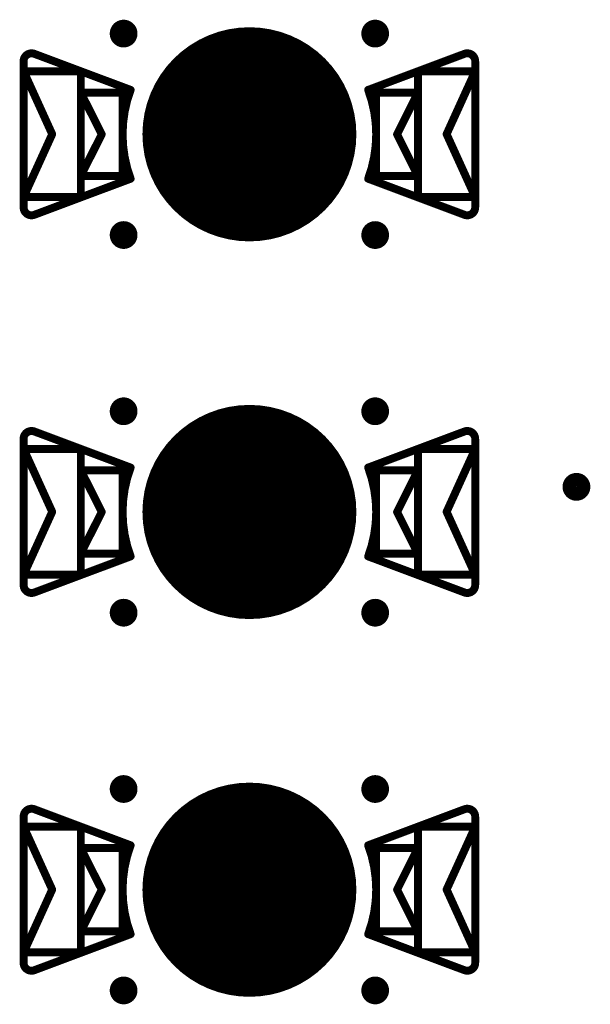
# Model space of a CAD drawing. Header units: millimetres. Extents: x 62 to 363, y 42 to 391.
# Tile 61 of 216: x 188.55 to 195.75, y 100 to 112.41. Entities that reach past the tile are written whole.
import ezdxf

# ---------------------------------------------------------------- set-up
doc = ezdxf.new("R2010")
doc.units = ezdxf.units.MM
for name, color, linetype in [('Mechanical8', 56, 'Continuous'), ('PadHoleLayer', 156, 'Continuous'), ('ViaHoleLayer', 16, 'Continuous')]:
    doc.layers.add(name, color=color, linetype=linetype)

# ---------------------------------------------------------------- blocks, each defined once
blk = doc.blocks.new('HARWIN_S9121_45R_3')
at = {"layer": 'Mechanical8'}
for points, const_width in [([(1.3, 0, 1), (-1.3, 0, 1)], 0.1), ([(-2.74, 1.015, 1), (-2.69, 1.015, 1)], 0.05), ([(-2.74, 1.015, 1), (-2.69, 1.015, 1)], 0.05), ([(2.69, 1.015, 1), (2.74, 1.015, 1)], 0.05), ([(2.69, 1.015, 1), (2.74, 1.015, 1)], 0.05), ([(-2.875, 0.921, 1), (-2.825, 0.921, 1)], 0.05), ([(-2.875, 0.921, 1), (-2.825, 0.921, 1)], 0.05), ([(2.825, 0.921, 1), (2.875, 0.921, 1)], 0.05), ([(2.825, 0.921, 1), (2.875, 0.921, 1)], 0.05), ([(-2.875, 0.791, 1), (-2.825, 0.791, 1)], 0.05), ([(-2.875, 0.791, 1), (-2.825, 0.791, 1)], 0.05), ([(-2.875, 0.791, 1), (-2.825, 0.791, 1)], 0.05), ([(-2.152, 0.791, 1), (-2.102, 0.791, 1)], 0.05), ([(-2.152, 0.791, 1), (-2.102, 0.791, 1)], 0.05), ([(2.103, 0.791, 1), (2.153, 0.791, 1)], 0.05), ([(2.103, 0.791, 1), (2.153, 0.791, 1)], 0.05), ([(2.825, 0.791, 1), (2.875, 0.791, 1)], 0.05), ([(2.825, 0.791, 1), (2.875, 0.791, 1)], 0.05), ([(2.825, 0.791, 1), (2.875, 0.791, 1)], 0.05), ([(-2.152, 0.525, 1), (-2.102, 0.525, 1)], 0.05), ([(-2.152, 0.525, 1), (-2.102, 0.525, 1)], 0.05), ([(-2.152, 0.525, 1), (-2.102, 0.525, 1)], 0.05), ([(-1.625, 0.525, 1), (-1.575, 0.525, 1)], 0.05), ([(-1.625, 0.525, 1), (-1.575, 0.525, 1)], 0.05), ([(-1.524, 0.56, 1), (-1.474, 0.56, 1)], 0.05), ([(-1.524, 0.56, 1), (-1.474, 0.56, 1)], 0.05), ([(-0.025, 0.5, 1), (0.025, 0.5, 1)], 0.05), ([(-0.025, 0.5, 1), (0.025, 0.5, 1)], 0.05), ([(1.474, 0.56, 1), (1.524, 0.56, 1)], 0.05), ([(1.474, 0.56, 1), (1.524, 0.56, 1)], 0.05), ([(1.575, 0.525, 1), (1.625, 0.525, 1)], 0.05), ([(1.575, 0.525, 1), (1.625, 0.525, 1)], 0.05), ([(2.103, 0.525, 1), (2.153, 0.525, 1)], 0.05), ([(2.103, 0.525, 1), (2.153, 0.525, 1)], 0.05), ([(2.103, 0.525, 1), (2.153, 0.525, 1)], 0.05), ([(-2.514, -0.002, 1), (-2.464, -0.002, 1)], 0.05), ([(-2.514, -0.002, 1), (-2.464, -0.002, 1)], 0.05), ([(-1.889, 0, 1), (-1.839, 0, 1)], 0.05), ([(-1.889, 0, 1), (-1.839, 0, 1)], 0.05), ([(-1.325, 0, 1), (-1.275, 0, 1)], 0.05), ([(-0.525, 0, 1), (-0.475, 0, 1)], 0.05), ([(-0.525, 0, 1), (-0.475, 0, 1)], 0.05), ([(-0.025, 0, 1), (0.025, 0, 1)], 0.05), ([(-0.025, 0, 1), (0.025, 0, 1)], 0.05), ([(-0.025, 0, 1), (0.025, 0, 1)], 0.05), ([(-0.025, 0, 1), (0.025, 0, 1)], 0.05), ([(-0.025, 0, 1), (0.025, 0, 1)], 0.05), ([(-0.025, 0, 1), (0.025, 0, 1)], 0.05), ([(-0.025, 0, 1), (0.025, 0, 1)], 0.05), ([(-0.025, 0, 1), (0.025, 0, 1)], 0.05), ([(0.475, 0, 1), (0.525, 0, 1)], 0.05), ([(0.475, 0, 1), (0.525, 0, 1)], 0.05), ([(1.275, 0, 1), (1.325, 0, 1)], 0.05), ([(1.839, 0, 1), (1.889, 0, 1)], 0.05), ([(1.839, 0, 1), (1.889, 0, 1)], 0.05), ([(2.464, -0.002, 1), (2.514, -0.002, 1)], 0.05), ([(2.464, -0.002, 1), (2.514, -0.002, 1)], 0.05), ([(-2.152, -0.525, 1), (-2.102, -0.525, 1)], 0.05), ([(-2.152, -0.525, 1), (-2.102, -0.525, 1)], 0.05), ([(-2.152, -0.525, 1), (-2.102, -0.525, 1)], 0.05), ([(-1.625, -0.525, 1), (-1.575, -0.525, 1)], 0.05), ([(-1.625, -0.525, 1), (-1.575, -0.525, 1)], 0.05), ([(-0.025, -0.5, 1), (0.025, -0.5, 1)], 0.05), ([(-0.025, -0.5, 1), (0.025, -0.5, 1)], 0.05), ([(1.575, -0.525, 1), (1.625, -0.525, 1)], 0.05), ([(1.575, -0.525, 1), (1.625, -0.525, 1)], 0.05), ([(2.103, -0.525, 1), (2.153, -0.525, 1)], 0.05), ([(2.103, -0.525, 1), (2.153, -0.525, 1)], 0.05), ([(2.103, -0.525, 1), (2.153, -0.525, 1)], 0.05), ([(-1.524, -0.56, 1), (-1.474, -0.56, 1)], 0.05), ([(-1.524, -0.56, 1), (-1.474, -0.56, 1)], 0.05), ([(1.474, -0.56, 1), (1.524, -0.56, 1)], 0.05), ([(1.474, -0.56, 1), (1.524, -0.56, 1)], 0.05), ([(-2.875, -0.795, 1), (-2.825, -0.795, 1)], 0.05), ([(-2.875, -0.795, 1), (-2.825, -0.795, 1)], 0.05), ([(-2.875, -0.795, 1), (-2.825, -0.795, 1)], 0.05), ([(-2.152, -0.795, 1), (-2.102, -0.795, 1)], 0.05), ([(-2.152, -0.795, 1), (-2.102, -0.795, 1)], 0.05), ([(2.103, -0.795, 1), (2.153, -0.795, 1)], 0.05), ([(2.103, -0.795, 1), (2.153, -0.795, 1)], 0.05), ([(2.825, -0.795, 1), (2.875, -0.795, 1)], 0.05), ([(2.825, -0.795, 1), (2.875, -0.795, 1)], 0.05), ([(2.825, -0.795, 1), (2.875, -0.795, 1)], 0.05), ([(-2.875, -0.921, 1), (-2.825, -0.921, 1)], 0.05), ([(-2.875, -0.921, 1), (-2.825, -0.921, 1)], 0.05), ([(-2.74, -1.015, 1), (-2.69, -1.015, 1)], 0.05), ([(-2.74, -1.015, 1), (-2.69, -1.015, 1)], 0.05), ([(2.69, -1.015, 1), (2.74, -1.015, 1)], 0.05), ([(2.69, -1.015, 1), (2.74, -1.015, 1)], 0.05), ([(2.825, -0.921, 1), (2.875, -0.921, 1)], 0.05), ([(2.825, -0.921, 1), (2.875, -0.921, 1)], 0.05)]:
    blk.add_lwpolyline(points, format="xyb", close=True, dxfattribs=dict(at, const_width=const_width))
at = {"layer": 'Mechanical8', "const_width": 0.1}
for points in [[(-2.85, 0.921, -0.523343), (-2.715, 1.015)], [(2.715, 1.015, -0.523343), (2.85, 0.921)], [(-1.499, -0.56, -0.180829), (-1.499, 0.56)], [(1.499, 0.56, -0.180829), (1.499, -0.56)], [(-2.715, -1.015, -0.523343), (-2.85, -0.921)], [(2.85, -0.921, -0.523343), (2.715, -1.015)]]:
    blk.add_lwpolyline(points, format="xyb", dxfattribs=at)
for points in [[(-1.499, 0.56), (-2.715, 1.015)], [(2.715, 1.015), (1.499, 0.56)], [(-2.85, 0.921), (-2.85, -0.921)], [(2.85, 0.921), (2.85, -0.921)], [(-2.85, 0.791), (-2.85, -0.795)], [(-2.489, -0.002), (-2.85, 0.791)], [(-2.127, 0.791), (-2.85, 0.791)], [(-2.127, 0.791), (-2.127, -0.795)], [(2.128, 0.791), (2.128, -0.795)], [(2.85, 0.791), (2.128, 0.791)], [(2.85, 0.791), (2.489, -0.002)], [(2.85, 0.791), (2.85, -0.795)], [(-2.127, 0.525), (-2.127, -0.525)], [(-1.864, 0), (-2.127, 0.525)], [(-1.6, 0.525), (-2.127, 0.525)], [(-1.6, 0.525), (-1.6, -0.525)], [(0, 0.5), (0, 0)], [(0, 0.5), (0, 0)], [(1.6, 0.525), (1.6, -0.525)], [(2.128, 0.525), (1.6, 0.525)], [(2.128, 0.525), (1.864, 0)], [(2.128, 0.525), (2.128, -0.525)], [(-2.489, -0.002), (-2.85, -0.795)], [(-1.864, 0), (-2.127, -0.525)], [(0, 0), (-0.5, 0)], [(0, 0), (-0.5, 0)], [(0, 0), (0, -0.5)], [(0, 0), (0, -0.5)], [(0.5, 0), (0, 0)], [(0.5, 0), (0, 0)], [(2.128, -0.525), (1.864, 0)], [(2.85, -0.795), (2.489, -0.002)], [(-1.6, -0.525), (-2.127, -0.525)], [(2.128, -0.525), (1.6, -0.525)], [(-1.499, -0.56), (-2.715, -1.015)], [(2.715, -1.015), (1.499, -0.56)], [(-2.127, -0.795), (-2.85, -0.795)], [(2.85, -0.795), (2.128, -0.795)]]:
    blk.add_lwpolyline(points, dxfattribs=at)
at = {"layer": 'PadHoleLayer', "const_width": 1.3}
blk.add_lwpolyline([(-0.65, 0, 1), (0.65, 0, 1)], format="xyb", close=True, dxfattribs=at)
blk = doc.blocks.new('HARWIN_S9121_45R_7')
at = {"layer": 'Mechanical8'}
for points, const_width in [([(1.3, 0, 1), (-1.3, 0, 1)], 0.1), ([(-2.74, 1.015, 1), (-2.69, 1.015, 1)], 0.05), ([(-2.74, 1.015, 1), (-2.69, 1.015, 1)], 0.05), ([(2.69, 1.015, 1), (2.74, 1.015, 1)], 0.05), ([(2.69, 1.015, 1), (2.74, 1.015, 1)], 0.05), ([(-2.875, 0.921, 1), (-2.825, 0.921, 1)], 0.05), ([(-2.875, 0.921, 1), (-2.825, 0.921, 1)], 0.05), ([(2.825, 0.921, 1), (2.875, 0.921, 1)], 0.05), ([(2.825, 0.921, 1), (2.875, 0.921, 1)], 0.05), ([(-2.875, 0.791, 1), (-2.825, 0.791, 1)], 0.05), ([(-2.875, 0.791, 1), (-2.825, 0.791, 1)], 0.05), ([(-2.875, 0.791, 1), (-2.825, 0.791, 1)], 0.05), ([(-2.152, 0.791, 1), (-2.102, 0.791, 1)], 0.05), ([(-2.152, 0.791, 1), (-2.102, 0.791, 1)], 0.05), ([(2.103, 0.791, 1), (2.153, 0.791, 1)], 0.05), ([(2.103, 0.791, 1), (2.153, 0.791, 1)], 0.05), ([(2.825, 0.791, 1), (2.875, 0.791, 1)], 0.05), ([(2.825, 0.791, 1), (2.875, 0.791, 1)], 0.05), ([(2.825, 0.791, 1), (2.875, 0.791, 1)], 0.05), ([(-2.152, 0.525, 1), (-2.102, 0.525, 1)], 0.05), ([(-2.152, 0.525, 1), (-2.102, 0.525, 1)], 0.05), ([(-2.152, 0.525, 1), (-2.102, 0.525, 1)], 0.05), ([(-1.625, 0.525, 1), (-1.575, 0.525, 1)], 0.05), ([(-1.625, 0.525, 1), (-1.575, 0.525, 1)], 0.05), ([(-1.524, 0.56, 1), (-1.474, 0.56, 1)], 0.05), ([(-1.524, 0.56, 1), (-1.474, 0.56, 1)], 0.05), ([(-0.025, 0.5, 1), (0.025, 0.5, 1)], 0.05), ([(-0.025, 0.5, 1), (0.025, 0.5, 1)], 0.05), ([(1.474, 0.56, 1), (1.524, 0.56, 1)], 0.05), ([(1.474, 0.56, 1), (1.524, 0.56, 1)], 0.05), ([(1.575, 0.525, 1), (1.625, 0.525, 1)], 0.05), ([(1.575, 0.525, 1), (1.625, 0.525, 1)], 0.05), ([(2.103, 0.525, 1), (2.153, 0.525, 1)], 0.05), ([(2.103, 0.525, 1), (2.153, 0.525, 1)], 0.05), ([(2.103, 0.525, 1), (2.153, 0.525, 1)], 0.05), ([(-2.514, -0.002, 1), (-2.464, -0.002, 1)], 0.05), ([(-2.514, -0.002, 1), (-2.464, -0.002, 1)], 0.05), ([(-1.889, 0, 1), (-1.839, 0, 1)], 0.05), ([(-1.889, 0, 1), (-1.839, 0, 1)], 0.05), ([(-1.325, 0, 1), (-1.275, 0, 1)], 0.05), ([(-0.525, 0, 1), (-0.475, 0, 1)], 0.05), ([(-0.525, 0, 1), (-0.475, 0, 1)], 0.05), ([(-0.025, 0, 1), (0.025, 0, 1)], 0.05), ([(-0.025, 0, 1), (0.025, 0, 1)], 0.05), ([(-0.025, 0, 1), (0.025, 0, 1)], 0.05), ([(-0.025, 0, 1), (0.025, 0, 1)], 0.05), ([(-0.025, 0, 1), (0.025, 0, 1)], 0.05), ([(-0.025, 0, 1), (0.025, 0, 1)], 0.05), ([(-0.025, 0, 1), (0.025, 0, 1)], 0.05), ([(-0.025, 0, 1), (0.025, 0, 1)], 0.05), ([(0.475, 0, 1), (0.525, 0, 1)], 0.05), ([(0.475, 0, 1), (0.525, 0, 1)], 0.05), ([(1.275, 0, 1), (1.325, 0, 1)], 0.05), ([(1.839, 0, 1), (1.889, 0, 1)], 0.05), ([(1.839, 0, 1), (1.889, 0, 1)], 0.05), ([(2.464, -0.002, 1), (2.514, -0.002, 1)], 0.05), ([(2.464, -0.002, 1), (2.514, -0.002, 1)], 0.05), ([(-2.152, -0.525, 1), (-2.102, -0.525, 1)], 0.05), ([(-2.152, -0.525, 1), (-2.102, -0.525, 1)], 0.05), ([(-2.152, -0.525, 1), (-2.102, -0.525, 1)], 0.05), ([(-1.625, -0.525, 1), (-1.575, -0.525, 1)], 0.05), ([(-1.625, -0.525, 1), (-1.575, -0.525, 1)], 0.05), ([(-0.025, -0.5, 1), (0.025, -0.5, 1)], 0.05), ([(-0.025, -0.5, 1), (0.025, -0.5, 1)], 0.05), ([(1.575, -0.525, 1), (1.625, -0.525, 1)], 0.05), ([(1.575, -0.525, 1), (1.625, -0.525, 1)], 0.05), ([(2.103, -0.525, 1), (2.153, -0.525, 1)], 0.05), ([(2.103, -0.525, 1), (2.153, -0.525, 1)], 0.05), ([(2.103, -0.525, 1), (2.153, -0.525, 1)], 0.05), ([(-1.524, -0.56, 1), (-1.474, -0.56, 1)], 0.05), ([(-1.524, -0.56, 1), (-1.474, -0.56, 1)], 0.05), ([(1.474, -0.56, 1), (1.524, -0.56, 1)], 0.05), ([(1.474, -0.56, 1), (1.524, -0.56, 1)], 0.05), ([(-2.875, -0.795, 1), (-2.825, -0.795, 1)], 0.05), ([(-2.875, -0.795, 1), (-2.825, -0.795, 1)], 0.05), ([(-2.875, -0.795, 1), (-2.825, -0.795, 1)], 0.05), ([(-2.152, -0.795, 1), (-2.102, -0.795, 1)], 0.05), ([(-2.152, -0.795, 1), (-2.102, -0.795, 1)], 0.05), ([(2.103, -0.795, 1), (2.153, -0.795, 1)], 0.05), ([(2.103, -0.795, 1), (2.153, -0.795, 1)], 0.05), ([(2.825, -0.795, 1), (2.875, -0.795, 1)], 0.05), ([(2.825, -0.795, 1), (2.875, -0.795, 1)], 0.05), ([(2.825, -0.795, 1), (2.875, -0.795, 1)], 0.05), ([(-2.875, -0.921, 1), (-2.825, -0.921, 1)], 0.05), ([(-2.875, -0.921, 1), (-2.825, -0.921, 1)], 0.05), ([(-2.74, -1.015, 1), (-2.69, -1.015, 1)], 0.05), ([(-2.74, -1.015, 1), (-2.69, -1.015, 1)], 0.05), ([(2.69, -1.015, 1), (2.74, -1.015, 1)], 0.05), ([(2.69, -1.015, 1), (2.74, -1.015, 1)], 0.05), ([(2.825, -0.921, 1), (2.875, -0.921, 1)], 0.05), ([(2.825, -0.921, 1), (2.875, -0.921, 1)], 0.05)]:
    blk.add_lwpolyline(points, format="xyb", close=True, dxfattribs=dict(at, const_width=const_width))
at = {"layer": 'Mechanical8', "const_width": 0.1}
for points in [[(-2.85, 0.921, -0.523343), (-2.715, 1.015)], [(2.715, 1.015, -0.523343), (2.85, 0.921)], [(-1.499, -0.56, -0.180829), (-1.499, 0.56)], [(1.499, 0.56, -0.180829), (1.499, -0.56)], [(-2.715, -1.015, -0.523343), (-2.85, -0.921)], [(2.85, -0.921, -0.523343), (2.715, -1.015)]]:
    blk.add_lwpolyline(points, format="xyb", dxfattribs=at)
for points in [[(-1.499, 0.56), (-2.715, 1.015)], [(2.715, 1.015), (1.499, 0.56)], [(-2.85, 0.921), (-2.85, -0.921)], [(2.85, 0.921), (2.85, -0.921)], [(-2.85, 0.791), (-2.85, -0.795)], [(-2.489, -0.002), (-2.85, 0.791)], [(-2.127, 0.791), (-2.85, 0.791)], [(-2.127, 0.791), (-2.127, -0.795)], [(2.128, 0.791), (2.128, -0.795)], [(2.85, 0.791), (2.128, 0.791)], [(2.85, 0.791), (2.489, -0.002)], [(2.85, 0.791), (2.85, -0.795)], [(-2.127, 0.525), (-2.127, -0.525)], [(-1.864, 0), (-2.127, 0.525)], [(-1.6, 0.525), (-2.127, 0.525)], [(-1.6, 0.525), (-1.6, -0.525)], [(0, 0.5), (0, 0)], [(0, 0.5), (0, 0)], [(1.6, 0.525), (1.6, -0.525)], [(2.128, 0.525), (1.6, 0.525)], [(2.128, 0.525), (1.864, 0)], [(2.128, 0.525), (2.128, -0.525)], [(-2.489, -0.002), (-2.85, -0.795)], [(-1.864, 0), (-2.127, -0.525)], [(0, 0), (-0.5, 0)], [(0, 0), (-0.5, 0)], [(0, 0), (0, -0.5)], [(0, 0), (0, -0.5)], [(0.5, 0), (0, 0)], [(0.5, 0), (0, 0)], [(2.128, -0.525), (1.864, 0)], [(2.85, -0.795), (2.489, -0.002)], [(-1.6, -0.525), (-2.127, -0.525)], [(2.128, -0.525), (1.6, -0.525)], [(-1.499, -0.56), (-2.715, -1.015)], [(2.715, -1.015), (1.499, -0.56)], [(-2.127, -0.795), (-2.85, -0.795)], [(2.85, -0.795), (2.128, -0.795)]]:
    blk.add_lwpolyline(points, dxfattribs=at)
at = {"layer": 'PadHoleLayer', "const_width": 1.3}
blk.add_lwpolyline([(-0.65, 0, 1), (0.65, 0, 1)], format="xyb", close=True, dxfattribs=at)
blk = doc.blocks.new('HARWIN_S9121_45R_9')
at = {"layer": 'Mechanical8'}
for points, const_width in [([(1.3, 0, 1), (-1.3, 0, 1)], 0.1), ([(-2.74, 1.015, 1), (-2.69, 1.015, 1)], 0.05), ([(-2.74, 1.015, 1), (-2.69, 1.015, 1)], 0.05), ([(2.69, 1.015, 1), (2.74, 1.015, 1)], 0.05), ([(2.69, 1.015, 1), (2.74, 1.015, 1)], 0.05), ([(-2.875, 0.921, 1), (-2.825, 0.921, 1)], 0.05), ([(-2.875, 0.921, 1), (-2.825, 0.921, 1)], 0.05), ([(2.825, 0.921, 1), (2.875, 0.921, 1)], 0.05), ([(2.825, 0.921, 1), (2.875, 0.921, 1)], 0.05), ([(-2.875, 0.791, 1), (-2.825, 0.791, 1)], 0.05), ([(-2.875, 0.791, 1), (-2.825, 0.791, 1)], 0.05), ([(-2.875, 0.791, 1), (-2.825, 0.791, 1)], 0.05), ([(-2.152, 0.791, 1), (-2.102, 0.791, 1)], 0.05), ([(-2.152, 0.791, 1), (-2.102, 0.791, 1)], 0.05), ([(2.103, 0.791, 1), (2.153, 0.791, 1)], 0.05), ([(2.103, 0.791, 1), (2.153, 0.791, 1)], 0.05), ([(2.825, 0.791, 1), (2.875, 0.791, 1)], 0.05), ([(2.825, 0.791, 1), (2.875, 0.791, 1)], 0.05), ([(2.825, 0.791, 1), (2.875, 0.791, 1)], 0.05), ([(-2.152, 0.525, 1), (-2.102, 0.525, 1)], 0.05), ([(-2.152, 0.525, 1), (-2.102, 0.525, 1)], 0.05), ([(-2.152, 0.525, 1), (-2.102, 0.525, 1)], 0.05), ([(-1.625, 0.525, 1), (-1.575, 0.525, 1)], 0.05), ([(-1.625, 0.525, 1), (-1.575, 0.525, 1)], 0.05), ([(-1.524, 0.56, 1), (-1.474, 0.56, 1)], 0.05), ([(-1.524, 0.56, 1), (-1.474, 0.56, 1)], 0.05), ([(-0.025, 0.5, 1), (0.025, 0.5, 1)], 0.05), ([(-0.025, 0.5, 1), (0.025, 0.5, 1)], 0.05), ([(1.474, 0.56, 1), (1.524, 0.56, 1)], 0.05), ([(1.474, 0.56, 1), (1.524, 0.56, 1)], 0.05), ([(1.575, 0.525, 1), (1.625, 0.525, 1)], 0.05), ([(1.575, 0.525, 1), (1.625, 0.525, 1)], 0.05), ([(2.103, 0.525, 1), (2.153, 0.525, 1)], 0.05), ([(2.103, 0.525, 1), (2.153, 0.525, 1)], 0.05), ([(2.103, 0.525, 1), (2.153, 0.525, 1)], 0.05), ([(-2.514, -0.002, 1), (-2.464, -0.002, 1)], 0.05), ([(-2.514, -0.002, 1), (-2.464, -0.002, 1)], 0.05), ([(-1.889, 0, 1), (-1.839, 0, 1)], 0.05), ([(-1.889, 0, 1), (-1.839, 0, 1)], 0.05), ([(-1.325, 0, 1), (-1.275, 0, 1)], 0.05), ([(-0.525, 0, 1), (-0.475, 0, 1)], 0.05), ([(-0.525, 0, 1), (-0.475, 0, 1)], 0.05), ([(-0.025, 0, 1), (0.025, 0, 1)], 0.05), ([(-0.025, 0, 1), (0.025, 0, 1)], 0.05), ([(-0.025, 0, 1), (0.025, 0, 1)], 0.05), ([(-0.025, 0, 1), (0.025, 0, 1)], 0.05), ([(-0.025, 0, 1), (0.025, 0, 1)], 0.05), ([(-0.025, 0, 1), (0.025, 0, 1)], 0.05), ([(-0.025, 0, 1), (0.025, 0, 1)], 0.05), ([(-0.025, 0, 1), (0.025, 0, 1)], 0.05), ([(0.475, 0, 1), (0.525, 0, 1)], 0.05), ([(0.475, 0, 1), (0.525, 0, 1)], 0.05), ([(1.275, 0, 1), (1.325, 0, 1)], 0.05), ([(1.839, 0, 1), (1.889, 0, 1)], 0.05), ([(1.839, 0, 1), (1.889, 0, 1)], 0.05), ([(2.464, -0.002, 1), (2.514, -0.002, 1)], 0.05), ([(2.464, -0.002, 1), (2.514, -0.002, 1)], 0.05), ([(-2.152, -0.525, 1), (-2.102, -0.525, 1)], 0.05), ([(-2.152, -0.525, 1), (-2.102, -0.525, 1)], 0.05), ([(-2.152, -0.525, 1), (-2.102, -0.525, 1)], 0.05), ([(-1.625, -0.525, 1), (-1.575, -0.525, 1)], 0.05), ([(-1.625, -0.525, 1), (-1.575, -0.525, 1)], 0.05), ([(-0.025, -0.5, 1), (0.025, -0.5, 1)], 0.05), ([(-0.025, -0.5, 1), (0.025, -0.5, 1)], 0.05), ([(1.575, -0.525, 1), (1.625, -0.525, 1)], 0.05), ([(1.575, -0.525, 1), (1.625, -0.525, 1)], 0.05), ([(2.103, -0.525, 1), (2.153, -0.525, 1)], 0.05), ([(2.103, -0.525, 1), (2.153, -0.525, 1)], 0.05), ([(2.103, -0.525, 1), (2.153, -0.525, 1)], 0.05), ([(-1.524, -0.56, 1), (-1.474, -0.56, 1)], 0.05), ([(-1.524, -0.56, 1), (-1.474, -0.56, 1)], 0.05), ([(1.474, -0.56, 1), (1.524, -0.56, 1)], 0.05), ([(1.474, -0.56, 1), (1.524, -0.56, 1)], 0.05), ([(-2.875, -0.795, 1), (-2.825, -0.795, 1)], 0.05), ([(-2.875, -0.795, 1), (-2.825, -0.795, 1)], 0.05), ([(-2.875, -0.795, 1), (-2.825, -0.795, 1)], 0.05), ([(-2.152, -0.795, 1), (-2.102, -0.795, 1)], 0.05), ([(-2.152, -0.795, 1), (-2.102, -0.795, 1)], 0.05), ([(2.103, -0.795, 1), (2.153, -0.795, 1)], 0.05), ([(2.103, -0.795, 1), (2.153, -0.795, 1)], 0.05), ([(2.825, -0.795, 1), (2.875, -0.795, 1)], 0.05), ([(2.825, -0.795, 1), (2.875, -0.795, 1)], 0.05), ([(2.825, -0.795, 1), (2.875, -0.795, 1)], 0.05), ([(-2.875, -0.921, 1), (-2.825, -0.921, 1)], 0.05), ([(-2.875, -0.921, 1), (-2.825, -0.921, 1)], 0.05), ([(-2.74, -1.015, 1), (-2.69, -1.015, 1)], 0.05), ([(-2.74, -1.015, 1), (-2.69, -1.015, 1)], 0.05), ([(2.69, -1.015, 1), (2.74, -1.015, 1)], 0.05), ([(2.69, -1.015, 1), (2.74, -1.015, 1)], 0.05), ([(2.825, -0.921, 1), (2.875, -0.921, 1)], 0.05), ([(2.825, -0.921, 1), (2.875, -0.921, 1)], 0.05)]:
    blk.add_lwpolyline(points, format="xyb", close=True, dxfattribs=dict(at, const_width=const_width))
at = {"layer": 'Mechanical8', "const_width": 0.1}
for points in [[(-2.85, 0.921, -0.523343), (-2.715, 1.015)], [(2.715, 1.015, -0.523343), (2.85, 0.921)], [(-1.499, -0.56, -0.180829), (-1.499, 0.56)], [(1.499, 0.56, -0.180829), (1.499, -0.56)], [(-2.715, -1.015, -0.523343), (-2.85, -0.921)], [(2.85, -0.921, -0.523343), (2.715, -1.015)]]:
    blk.add_lwpolyline(points, format="xyb", dxfattribs=at)
for points in [[(-1.499, 0.56), (-2.715, 1.015)], [(2.715, 1.015), (1.499, 0.56)], [(-2.85, 0.921), (-2.85, -0.921)], [(2.85, 0.921), (2.85, -0.921)], [(-2.85, 0.791), (-2.85, -0.795)], [(-2.489, -0.002), (-2.85, 0.791)], [(-2.127, 0.791), (-2.85, 0.791)], [(-2.127, 0.791), (-2.127, -0.795)], [(2.128, 0.791), (2.128, -0.795)], [(2.85, 0.791), (2.128, 0.791)], [(2.85, 0.791), (2.489, -0.002)], [(2.85, 0.791), (2.85, -0.795)], [(-2.127, 0.525), (-2.127, -0.525)], [(-1.864, 0), (-2.127, 0.525)], [(-1.6, 0.525), (-2.127, 0.525)], [(-1.6, 0.525), (-1.6, -0.525)], [(0, 0.5), (0, 0)], [(0, 0.5), (0, 0)], [(1.6, 0.525), (1.6, -0.525)], [(2.128, 0.525), (1.6, 0.525)], [(2.128, 0.525), (1.864, 0)], [(2.128, 0.525), (2.128, -0.525)], [(-2.489, -0.002), (-2.85, -0.795)], [(-1.864, 0), (-2.127, -0.525)], [(0, 0), (-0.5, 0)], [(0, 0), (-0.5, 0)], [(0, 0), (0, -0.5)], [(0, 0), (0, -0.5)], [(0.5, 0), (0, 0)], [(0.5, 0), (0, 0)], [(2.128, -0.525), (1.864, 0)], [(2.85, -0.795), (2.489, -0.002)], [(-1.6, -0.525), (-2.127, -0.525)], [(2.128, -0.525), (1.6, -0.525)], [(-1.499, -0.56), (-2.715, -1.015)], [(2.715, -1.015), (1.499, -0.56)], [(-2.127, -0.795), (-2.85, -0.795)], [(2.85, -0.795), (2.128, -0.795)]]:
    blk.add_lwpolyline(points, dxfattribs=at)
at = {"layer": 'PadHoleLayer', "const_width": 1.3}
blk.add_lwpolyline([(-0.65, 0, 1), (0.65, 0, 1)], format="xyb", close=True, dxfattribs=at)

msp = doc.modelspace()

# ---------------------------------------------------------------- linework, layer by layer
at = {"layer": 'ViaHoleLayer', "const_width": 0.175}
for points in [[(189.777, 112.236, 1), (189.952, 112.236, 1)], [(192.952, 112.236, 1), (193.127, 112.236, 1)], [(189.777, 109.696, 1), (189.952, 109.696, 1)], [(192.952, 109.696, 1), (193.127, 109.696, 1)], [(189.777, 107.474, 1), (189.952, 107.474, 1)], [(192.952, 107.474, 1), (193.127, 107.474, 1)], [(195.492, 106.521, 1), (195.668, 106.521, 1)], [(189.777, 104.934, 1), (189.952, 104.934, 1)], [(192.952, 104.934, 1), (193.127, 104.934, 1)], [(189.777, 102.711, 1), (189.952, 102.711, 1)], [(192.952, 102.711, 1), (193.127, 102.711, 1)], [(189.777, 100.171, 1), (189.952, 100.171, 1)], [(192.952, 100.171, 1), (193.127, 100.171, 1)]]:
    msp.add_lwpolyline(points, format="xyb", close=True, dxfattribs=at)

# ---------------------------------------------------------------- block references
at = {"rotation": 180}
for name, p in [('HARWIN_S9121_45R_7', (191.452, 110.966)), ('HARWIN_S9121_45R_3', (191.452, 106.204)), ('HARWIN_S9121_45R_9', (191.452, 101.441))]:
    msp.add_blockref(name, p, dxfattribs=at)

doc.saveas('drawing.dxf')
